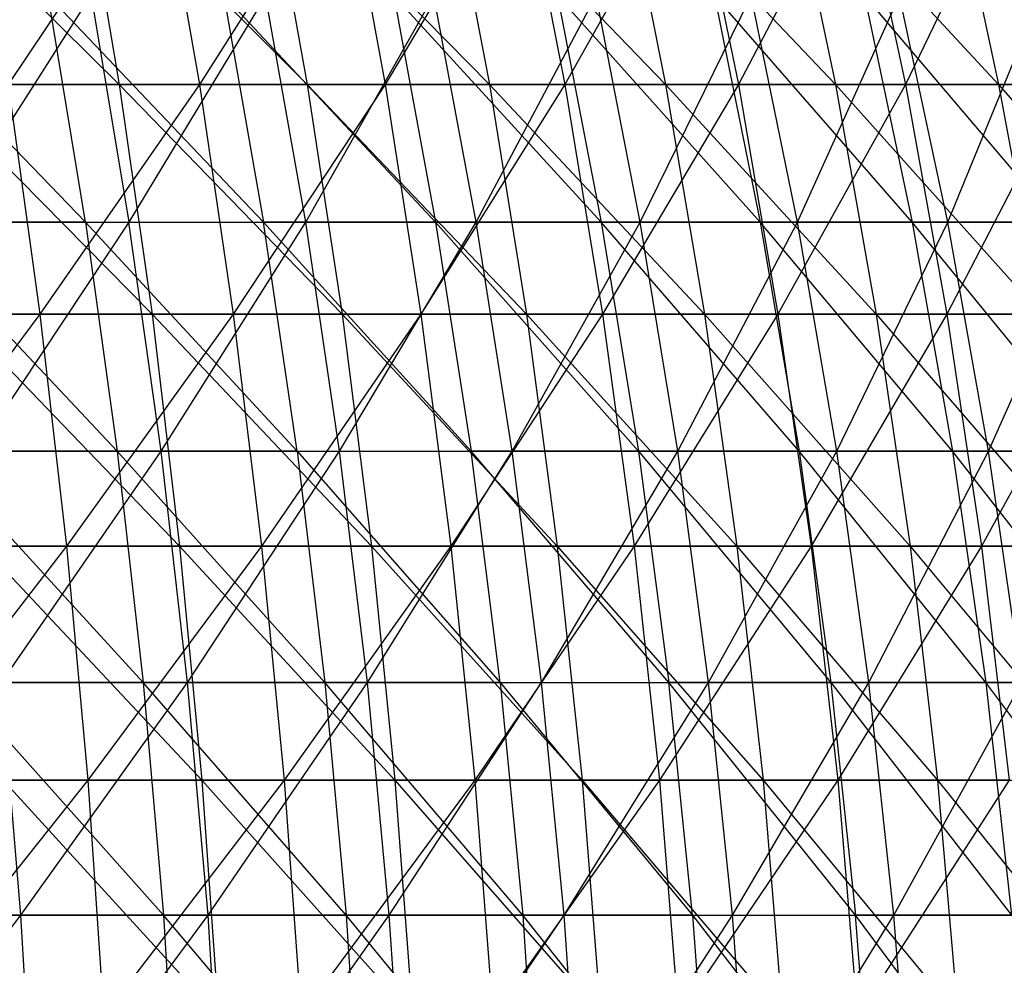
# Model space of a CAD drawing. Extents: x -125 to 125, y -143 to 0.
# Tile 224 of 256: x 31 to 42, y -76 to -66. Entities that reach past the tile are written whole.
import ezdxf

# ---------------------------------------------------------------- set-up
doc = ezdxf.new("R2010")
doc.units = 0
doc.header["$LTSCALE"] = 25.4
doc.layers.get('0').update_dxf_attribs({"linetype": 'CONTINUOUS'})

# ---------------------------------------------------------------- blocks, each defined once
blk = doc.blocks.new('NL2500027000_STL_3')
at = {"color": 0}
for p, q in [((29.816, -64.327, 48.651), (32.246, -66.732, 47.954)), ((29.816, -64.327, 48.651), (32.246, -66.732, 47.954)), ((32.68, -64.327, -46.775), (31.07, -66.732, -48.724)), ((32.68, -64.327, -46.775), (31.07, -66.732, -48.724)), ((31.84, -64.327, 47.351), (34.239, -66.732, 46.552)), ((31.84, -64.327, 47.351), (34.239, -66.732, 46.552)), ((31.84, -64.327, 47.351), (32.246, -66.732, 47.954)), ((31.84, -64.327, 47.351), (32.246, -66.732, 47.954)), ((32.68, -64.327, -46.775), (33.096, -66.732, -47.371)), ((32.68, -64.327, -46.775), (33.096, -66.732, -47.371)), ((34.623, -64.327, -45.356), (33.096, -66.732, -47.371)), ((34.623, -64.327, -45.356), (33.096, -66.732, -47.371)), ((33.808, -64.327, 45.966), (36.171, -66.732, 45.067)), ((33.808, -64.327, 45.966), (36.171, -66.732, 45.067)), ((33.808, -64.327, 45.966), (34.239, -66.732, 46.552)), ((33.808, -64.327, 45.966), (34.239, -66.732, 46.552)), ((34.623, -64.327, -45.356), (35.064, -66.732, -45.933)), ((34.623, -64.327, -45.356), (35.064, -66.732, -45.933)), ((36.504, -64.327, -43.856), (35.064, -66.732, -45.933)), ((36.504, -64.327, -43.856), (35.064, -66.732, -45.933)), ((35.716, -64.327, 44.5), (38.038, -66.732, 43.502)), ((35.716, -64.327, 44.5), (38.038, -66.732, 43.502)), ((35.716, -64.327, 44.5), (36.171, -66.732, 45.067)), ((35.716, -64.327, 44.5), (36.171, -66.732, 45.067)), ((36.504, -64.327, -43.856), (36.969, -66.732, -44.414)), ((36.504, -64.327, -43.856), (36.969, -66.732, -44.414)), ((38.321, -64.327, -42.278), (36.969, -66.732, -44.414)), ((38.321, -64.327, -42.278), (36.969, -66.732, -44.414)), ((37.56, -64.327, 42.955), (39.839, -66.732, 41.86)), ((37.56, -64.327, 42.955), (39.839, -66.732, 41.86)), ((37.56, -64.327, 42.955), (38.038, -66.732, 43.502)), ((37.56, -64.327, 42.955), (38.038, -66.732, 43.502)), ((38.321, -64.327, -42.278), (38.809, -66.732, -42.816)), ((38.321, -64.327, -42.278), (38.809, -66.732, -42.816)), ((40.069, -64.327, -40.625), (38.809, -66.732, -42.816)), ((40.069, -64.327, -40.625), (38.809, -66.732, -42.816)), ((39.337, -64.327, 41.333), (41.568, -66.732, 40.143)), ((39.337, -64.327, 41.333), (41.568, -66.732, 40.143)), ((39.337, -64.327, 41.333), (39.839, -66.732, 41.86)), ((39.337, -64.327, 41.333), (39.839, -66.732, 41.86)), ((40.069, -64.327, -40.625), (40.579, -66.732, -41.142)), ((40.069, -64.327, -40.625), (40.579, -66.732, -41.142)), ((41.746, -64.327, -38.9), (40.579, -66.732, -41.142)), ((41.746, -64.327, -38.9), (40.579, -66.732, -41.142)), ((41.045, -64.327, 39.638), (41.568, -66.732, 40.143)), ((41.045, -64.327, 39.638), (41.568, -66.732, 40.143)), ((29.569, -65.788, 44.761), (31.889, -68.189, 43.975)), ((29.569, -65.788, 44.761), (31.889, -68.189, 43.975)), ((30.416, -68.189, -45.006), (31.948, -65.788, -43.094)), ((30.416, -68.189, -45.006), (31.948, -65.788, -43.094)), ((33.777, -68.189, 42.542), (31.493, -65.788, 43.428)), ((31.889, -68.189, 43.975), (31.493, -65.788, 43.428)), ((33.777, -68.189, 42.542), (31.493, -65.788, 43.428)), ((31.889, -68.189, 43.975), (31.493, -65.788, 43.428)), ((31.948, -65.788, -43.094), (32.35, -68.189, -43.636)), ((31.948, -65.788, -43.094), (32.35, -68.189, -43.636)), ((33.798, -65.788, -41.66), (32.35, -68.189, -43.636)), ((33.798, -65.788, -41.66), (32.35, -68.189, -43.636)), ((33.357, -65.788, 42.013), (33.777, -68.189, 42.542)), ((33.357, -65.788, 42.013), (33.777, -68.189, 42.542)), ((33.357, -65.788, 42.013), (35.6, -68.189, 41.028)), ((33.357, -65.788, 42.013), (35.6, -68.189, 41.028)), ((34.223, -68.189, -42.184), (33.798, -65.788, -41.66)), ((34.223, -68.189, -42.184), (33.798, -65.788, -41.66)), ((34.223, -68.189, -42.184), (35.583, -65.788, -40.146)), ((34.223, -68.189, -42.184), (35.583, -65.788, -40.146)), ((37.356, -68.189, 39.436), (35.158, -65.788, 40.518)), ((35.158, -65.788, 40.518), (35.6, -68.189, 41.028)), ((35.158, -65.788, 40.518), (35.6, -68.189, 41.028)), ((37.356, -68.189, 39.436), (35.158, -65.788, 40.518)), ((36.03, -68.189, -40.651), (35.583, -65.788, -40.146)), ((36.03, -68.189, -40.651), (35.583, -65.788, -40.146)), ((36.03, -68.189, -40.651), (37.3, -65.788, -38.556)), ((36.03, -68.189, -40.651), (37.3, -65.788, -38.556)), ((39.041, -68.189, 37.769), (36.892, -65.788, 38.946)), ((36.892, -65.788, 38.946), (37.356, -68.189, 39.436)), ((36.892, -65.788, 38.946), (37.356, -68.189, 39.436)), ((39.041, -68.189, 37.769), (36.892, -65.788, 38.946)), ((37.769, -68.189, -39.041), (37.3, -65.788, -38.556)), ((37.769, -68.189, -39.041), (37.3, -65.788, -38.556)), ((37.769, -68.189, -39.041), (38.946, -65.788, -36.892)), ((37.769, -68.189, -39.041), (38.946, -65.788, -36.892)), ((40.651, -68.189, 36.03), (38.556, -65.788, 37.3)), ((38.556, -65.788, 37.3), (39.041, -68.189, 37.769)), ((38.556, -65.788, 37.3), (39.041, -68.189, 37.769)), ((40.651, -68.189, 36.03), (38.556, -65.788, 37.3)), ((39.436, -68.189, -37.356), (38.946, -65.788, -36.892)), ((39.436, -68.189, -37.356), (38.946, -65.788, -36.892)), ((39.436, -68.189, -37.356), (40.518, -65.788, -35.158)), ((39.436, -68.189, -37.356), (40.518, -65.788, -35.158)), ((42.184, -68.189, 34.223), (40.146, -65.788, 35.583)), ((40.146, -65.788, 35.583), (40.651, -68.189, 36.03)), ((40.146, -65.788, 35.583), (40.651, -68.189, 36.03)), ((42.184, -68.189, 34.223), (40.146, -65.788, 35.583)), ((41.028, -68.189, -35.6), (40.518, -65.788, -35.158)), ((41.028, -68.189, -35.6), (40.518, -65.788, -35.158)), ((41.028, -68.189, -35.6), (42.013, -65.788, -33.357)), ((41.028, -68.189, -35.6), (42.013, -65.788, -33.357)), ((30.196, -66.732, 49.271), (32.246, -66.732, 47.954)), ((30.196, -66.732, 49.271), (32.246, -66.732, 47.954)), ((30.196, -66.732, 49.271), (32.595, -69.167, 48.473)), ((30.196, -66.732, 49.271), (32.595, -69.167, 48.473)), ((33.096, -66.732, -47.371), (31.07, -66.732, -48.724)), ((31.07, -66.732, -48.724), (31.406, -69.167, -49.251)), ((31.07, -66.732, -48.724), (31.406, -69.167, -49.251)), ((33.096, -66.732, -47.371), (31.07, -66.732, -48.724)), ((33.096, -66.732, -47.371), (31.406, -69.167, -49.251)), ((33.096, -66.732, -47.371), (31.406, -69.167, -49.251)), ((32.246, -66.732, 47.954), (34.239, -66.732, 46.552)), ((32.246, -66.732, 47.954), (34.239, -66.732, 46.552)), ((32.246, -66.732, 47.954), (34.609, -69.167, 47.056)), ((32.246, -66.732, 47.954), (34.609, -69.167, 47.056)), ((32.246, -66.732, 47.954), (32.595, -69.167, 48.473)), ((32.246, -66.732, 47.954), (32.595, -69.167, 48.473)), ((35.064, -66.732, -45.933), (33.096, -66.732, -47.371)), ((33.096, -66.732, -47.371), (33.455, -69.167, -47.883)), ((33.096, -66.732, -47.371), (33.455, -69.167, -47.883)), ((35.064, -66.732, -45.933), (33.096, -66.732, -47.371)), ((35.064, -66.732, -45.933), (33.455, -69.167, -47.883)), ((35.064, -66.732, -45.933), (33.455, -69.167, -47.883)), ((34.239, -66.732, 46.552), (36.171, -66.732, 45.067)), ((34.239, -66.732, 46.552), (36.171, -66.732, 45.067)), ((34.239, -66.732, 46.552), (36.562, -69.167, 45.555)), ((34.239, -66.732, 46.552), (36.562, -69.167, 45.555)), ((34.239, -66.732, 46.552), (34.609, -69.167, 47.056)), ((34.239, -66.732, 46.552), (34.609, -69.167, 47.056)), ((36.969, -66.732, -44.414), (35.064, -66.732, -45.933)), ((35.064, -66.732, -45.933), (35.444, -69.167, -46.431)), ((35.064, -66.732, -45.933), (35.444, -69.167, -46.431)), ((36.969, -66.732, -44.414), (35.064, -66.732, -45.933)), ((36.969, -66.732, -44.414), (35.444, -69.167, -46.431)), ((36.969, -66.732, -44.414), (35.444, -69.167, -46.431)), ((36.171, -66.732, 45.067), (38.038, -66.732, 43.502)), ((36.171, -66.732, 45.067), (38.038, -66.732, 43.502)), ((36.171, -66.732, 45.067), (38.45, -69.167, 43.973)), ((36.171, -66.732, 45.067), (38.45, -69.167, 43.973)), ((36.171, -66.732, 45.067), (36.562, -69.167, 45.555)), ((36.171, -66.732, 45.067), (36.562, -69.167, 45.555)), ((38.809, -66.732, -42.816), (36.969, -66.732, -44.414)), ((36.969, -66.732, -44.414), (37.369, -69.167, -44.895)), ((36.969, -66.732, -44.414), (37.369, -69.167, -44.895)), ((38.809, -66.732, -42.816), (36.969, -66.732, -44.414)), ((38.809, -66.732, -42.816), (37.369, -69.167, -44.895)), ((38.809, -66.732, -42.816), (37.369, -69.167, -44.895)), ((38.038, -66.732, 43.502), (39.839, -66.732, 41.86)), ((38.038, -66.732, 43.502), (39.839, -66.732, 41.86)), ((38.038, -66.732, 43.502), (40.27, -69.167, 42.313)), ((38.038, -66.732, 43.502), (40.27, -69.167, 42.313)), ((38.038, -66.732, 43.502), (38.45, -69.167, 43.973)), ((38.038, -66.732, 43.502), (38.45, -69.167, 43.973)), ((40.579, -66.732, -41.142), (38.809, -66.732, -42.816)), ((38.809, -66.732, -42.816), (39.229, -69.167, -43.28)), ((38.809, -66.732, -42.816), (39.229, -69.167, -43.28)), ((40.579, -66.732, -41.142), (38.809, -66.732, -42.816)), ((40.579, -66.732, -41.142), (39.229, -69.167, -43.28)), ((40.579, -66.732, -41.142), (39.229, -69.167, -43.28)), ((39.839, -66.732, 41.86), (41.568, -66.732, 40.143)), ((39.839, -66.732, 41.86), (41.568, -66.732, 40.143)), ((39.839, -66.732, 41.86), (42.018, -69.167, 40.578)), ((39.839, -66.732, 41.86), (42.018, -69.167, 40.578)), ((39.839, -66.732, 41.86), (40.27, -69.167, 42.313)), ((39.839, -66.732, 41.86), (40.27, -69.167, 42.313)), ((42.278, -66.732, -39.395), (40.579, -66.732, -41.142)), ((40.579, -66.732, -41.142), (41.018, -69.167, -41.588)), ((40.579, -66.732, -41.142), (41.018, -69.167, -41.588)), ((42.278, -66.732, -39.395), (40.579, -66.732, -41.142)), ((42.278, -66.732, -39.395), (41.018, -69.167, -41.588)), ((42.278, -66.732, -39.395), (41.018, -69.167, -41.588)), ((41.568, -66.732, 40.143), (43.223, -66.732, 38.355)), ((41.568, -66.732, 40.143), (43.223, -66.732, 38.355)), ((41.568, -66.732, 40.143), (43.691, -69.167, 38.77)), ((41.568, -66.732, 40.143), (43.691, -69.167, 38.77)), ((41.568, -66.732, 40.143), (42.018, -69.167, 40.578)), ((41.568, -66.732, 40.143), (42.018, -69.167, 40.578)), ((31.889, -68.189, 43.975), (29.94, -68.189, 45.324)), ((31.889, -68.189, 43.975), (29.94, -68.189, 45.324)), ((32.225, -70.617, 44.438), (29.94, -68.189, 45.324)), ((32.225, -70.617, 44.438), (29.94, -68.189, 45.324)), ((30.416, -68.189, -45.006), (32.35, -68.189, -43.636)), ((30.416, -68.189, -45.006), (32.35, -68.189, -43.636)), ((32.35, -68.189, -43.636), (30.737, -70.617, -45.48)), ((32.35, -68.189, -43.636), (30.737, -70.617, -45.48)), ((31.889, -68.189, 43.975), (32.225, -70.617, 44.438)), ((31.889, -68.189, 43.975), (32.225, -70.617, 44.438)), ((31.889, -68.189, 43.975), (34.133, -70.617, 42.99)), ((31.889, -68.189, 43.975), (34.133, -70.617, 42.99)), ((31.889, -68.189, 43.975), (33.777, -68.189, 42.542)), ((31.889, -68.189, 43.975), (33.777, -68.189, 42.542)), ((32.691, -70.617, -44.096), (32.35, -68.189, -43.636)), ((32.35, -68.189, -43.636), (34.223, -68.189, -42.184)), ((32.35, -68.189, -43.636), (34.223, -68.189, -42.184)), ((32.691, -70.617, -44.096), (32.35, -68.189, -43.636)), ((32.691, -70.617, -44.096), (34.223, -68.189, -42.184)), ((32.691, -70.617, -44.096), (34.223, -68.189, -42.184)), ((35.6, -68.189, 41.028), (33.777, -68.189, 42.542)), ((35.6, -68.189, 41.028), (33.777, -68.189, 42.542)), ((35.976, -70.617, 41.46), (33.777, -68.189, 42.542)), ((34.133, -70.617, 42.99), (33.777, -68.189, 42.542)), ((35.976, -70.617, 41.46), (33.777, -68.189, 42.542)), ((34.133, -70.617, 42.99), (33.777, -68.189, 42.542)), ((34.583, -70.617, -42.629), (34.223, -68.189, -42.184)), ((34.223, -68.189, -42.184), (36.03, -68.189, -40.651)), ((34.223, -68.189, -42.184), (36.03, -68.189, -40.651)), ((34.583, -70.617, -42.629), (34.223, -68.189, -42.184)), ((34.583, -70.617, -42.629), (36.03, -68.189, -40.651)), ((34.583, -70.617, -42.629), (36.03, -68.189, -40.651)), ((35.6, -68.189, 41.028), (35.976, -70.617, 41.46)), ((35.6, -68.189, 41.028), (35.976, -70.617, 41.46)), ((35.6, -68.189, 41.028), (37.75, -70.617, 39.852)), ((37.356, -68.189, 39.436), (35.6, -68.189, 41.028)), ((37.356, -68.189, 39.436), (35.6, -68.189, 41.028)), ((35.6, -68.189, 41.028), (37.75, -70.617, 39.852)), ((36.41, -70.617, -41.079), (36.03, -68.189, -40.651)), ((36.03, -68.189, -40.651), (37.769, -68.189, -39.041)), ((36.03, -68.189, -40.651), (37.769, -68.189, -39.041)), ((36.41, -70.617, -41.079), (36.03, -68.189, -40.651)), ((36.41, -70.617, -41.079), (37.769, -68.189, -39.041)), ((36.41, -70.617, -41.079), (37.769, -68.189, -39.041)), ((39.041, -68.189, 37.769), (37.356, -68.189, 39.436)), ((39.041, -68.189, 37.769), (37.356, -68.189, 39.436)), ((39.452, -70.617, 38.167), (37.356, -68.189, 39.436)), ((37.356, -68.189, 39.436), (37.75, -70.617, 39.852)), ((37.356, -68.189, 39.436), (37.75, -70.617, 39.852)), ((39.452, -70.617, 38.167), (37.356, -68.189, 39.436)), ((38.167, -70.617, -39.452), (37.769, -68.189, -39.041)), ((37.769, -68.189, -39.041), (39.436, -68.189, -37.356)), ((37.769, -68.189, -39.041), (39.436, -68.189, -37.356)), ((38.167, -70.617, -39.452), (37.769, -68.189, -39.041)), ((38.167, -70.617, -39.452), (39.436, -68.189, -37.356)), ((38.167, -70.617, -39.452), (39.436, -68.189, -37.356)), ((40.651, -68.189, 36.03), (39.041, -68.189, 37.769)), ((40.651, -68.189, 36.03), (39.041, -68.189, 37.769)), ((41.079, -70.617, 36.41), (39.041, -68.189, 37.769)), ((39.041, -68.189, 37.769), (39.452, -70.617, 38.167)), ((39.041, -68.189, 37.769), (39.452, -70.617, 38.167)), ((41.079, -70.617, 36.41), (39.041, -68.189, 37.769)), ((39.852, -70.617, -37.75), (39.436, -68.189, -37.356)), ((39.436, -68.189, -37.356), (41.028, -68.189, -35.6)), ((39.436, -68.189, -37.356), (41.028, -68.189, -35.6)), ((39.852, -70.617, -37.75), (39.436, -68.189, -37.356)), ((39.852, -70.617, -37.75), (41.028, -68.189, -35.6)), ((39.852, -70.617, -37.75), (41.028, -68.189, -35.6)), ((42.184, -68.189, 34.223), (40.651, -68.189, 36.03)), ((42.184, -68.189, 34.223), (40.651, -68.189, 36.03)), ((42.629, -70.617, 34.583), (40.651, -68.189, 36.03)), ((40.651, -68.189, 36.03), (41.079, -70.617, 36.41)), ((40.651, -68.189, 36.03), (41.079, -70.617, 36.41)), ((42.629, -70.617, 34.583), (40.651, -68.189, 36.03)), ((41.46, -70.617, -35.976), (41.028, -68.189, -35.6)), ((41.028, -68.189, -35.6), (42.542, -68.189, -33.777)), ((41.028, -68.189, -35.6), (42.542, -68.189, -33.777)), ((41.46, -70.617, -35.976), (41.028, -68.189, -35.6)), ((41.46, -70.617, -35.976), (42.542, -68.189, -33.777)), ((41.46, -70.617, -35.976), (42.542, -68.189, -33.777)), ((31.406, -69.167, -49.251), (29.302, -69.167, -50.531)), ((31.406, -69.167, -49.251), (29.302, -69.167, -50.531)), ((31.406, -69.167, -49.251), (29.564, -71.625, -50.984)), ((31.406, -69.167, -49.251), (29.564, -71.625, -50.984)), ((30.522, -69.167, 49.804), (32.595, -69.167, 48.473)), ((30.522, -69.167, 49.804), (32.595, -69.167, 48.473)), ((30.522, -69.167, 49.804), (32.887, -71.625, 48.907)), ((30.522, -69.167, 49.804), (32.887, -71.625, 48.907)), ((33.455, -69.167, -47.883), (31.406, -69.167, -49.251)), ((31.406, -69.167, -49.251), (31.687, -71.625, -49.692)), ((31.406, -69.167, -49.251), (31.687, -71.625, -49.692)), ((33.455, -69.167, -47.883), (31.406, -69.167, -49.251)), ((33.455, -69.167, -47.883), (31.687, -71.625, -49.692)), ((33.455, -69.167, -47.883), (31.687, -71.625, -49.692)), ((32.595, -69.167, 48.473), (34.609, -69.167, 47.056)), ((32.595, -69.167, 48.473), (34.609, -69.167, 47.056)), ((32.595, -69.167, 48.473), (34.919, -71.625, 47.477)), ((32.595, -69.167, 48.473), (34.919, -71.625, 47.477)), ((32.595, -69.167, 48.473), (32.887, -71.625, 48.907)), ((32.595, -69.167, 48.473), (32.887, -71.625, 48.907)), ((35.444, -69.167, -46.431), (33.455, -69.167, -47.883)), ((33.455, -69.167, -47.883), (33.754, -71.625, -48.312)), ((33.455, -69.167, -47.883), (33.754, -71.625, -48.312)), ((35.444, -69.167, -46.431), (33.455, -69.167, -47.883)), ((35.444, -69.167, -46.431), (33.754, -71.625, -48.312)), ((35.444, -69.167, -46.431), (33.754, -71.625, -48.312)), ((34.609, -69.167, 47.056), (36.562, -69.167, 45.555)), ((34.609, -69.167, 47.056), (36.562, -69.167, 45.555)), ((34.609, -69.167, 47.056), (36.89, -71.625, 45.963)), ((34.609, -69.167, 47.056), (36.89, -71.625, 45.963)), ((34.609, -69.167, 47.056), (34.919, -71.625, 47.477)), ((34.609, -69.167, 47.056), (34.919, -71.625, 47.477)), ((37.369, -69.167, -44.895), (35.444, -69.167, -46.431)), ((35.444, -69.167, -46.431), (35.761, -71.625, -46.846)), ((35.444, -69.167, -46.431), (35.761, -71.625, -46.846)), ((37.369, -69.167, -44.895), (35.444, -69.167, -46.431)), ((37.369, -69.167, -44.895), (35.761, -71.625, -46.846)), ((37.369, -69.167, -44.895), (35.761, -71.625, -46.846)), ((36.562, -69.167, 45.555), (38.45, -69.167, 43.973)), ((36.562, -69.167, 45.555), (38.45, -69.167, 43.973)), ((36.562, -69.167, 45.555), (38.794, -71.625, 44.367)), ((36.562, -69.167, 45.555), (38.794, -71.625, 44.367)), ((36.562, -69.167, 45.555), (36.89, -71.625, 45.963)), ((36.562, -69.167, 45.555), (36.89, -71.625, 45.963)), ((39.229, -69.167, -43.28), (37.369, -69.167, -44.895)), ((37.369, -69.167, -44.895), (37.704, -71.625, -45.297)), ((37.369, -69.167, -44.895), (37.704, -71.625, -45.297)), ((39.229, -69.167, -43.28), (37.369, -69.167, -44.895)), ((39.229, -69.167, -43.28), (37.704, -71.625, -45.297)), ((39.229, -69.167, -43.28), (37.704, -71.625, -45.297)), ((38.45, -69.167, 43.973), (40.27, -69.167, 42.313)), ((38.45, -69.167, 43.973), (40.27, -69.167, 42.313)), ((38.45, -69.167, 43.973), (40.63, -71.625, 42.692)), ((38.45, -69.167, 43.973), (40.63, -71.625, 42.692)), ((38.45, -69.167, 43.973), (38.794, -71.625, 44.367)), ((38.45, -69.167, 43.973), (38.794, -71.625, 44.367)), ((41.018, -69.167, -41.588), (39.229, -69.167, -43.28)), ((39.229, -69.167, -43.28), (39.58, -71.625, -43.667)), ((39.229, -69.167, -43.28), (39.58, -71.625, -43.667)), ((41.018, -69.167, -41.588), (39.229, -69.167, -43.28)), ((41.018, -69.167, -41.588), (39.58, -71.625, -43.667)), ((41.018, -69.167, -41.588), (39.58, -71.625, -43.667)), ((40.27, -69.167, 42.313), (42.018, -69.167, 40.578)), ((40.27, -69.167, 42.313), (42.018, -69.167, 40.578)), ((40.27, -69.167, 42.313), (42.394, -71.625, 40.941)), ((40.27, -69.167, 42.313), (42.394, -71.625, 40.941)), ((40.27, -69.167, 42.313), (40.63, -71.625, 42.692)), ((40.27, -69.167, 42.313), (40.63, -71.625, 42.692)), ((42.735, -69.167, -39.821), (41.018, -69.167, -41.588)), ((41.018, -69.167, -41.588), (41.386, -71.625, -41.96)), ((41.018, -69.167, -41.588), (41.386, -71.625, -41.96)), ((42.735, -69.167, -39.821), (41.018, -69.167, -41.588)), ((42.735, -69.167, -39.821), (41.386, -71.625, -41.96)), ((42.735, -69.167, -39.821), (41.386, -71.625, -41.96)), ((32.225, -70.617, 44.438), (30.256, -70.617, 45.801)), ((32.225, -70.617, 44.438), (30.256, -70.617, 45.801)), ((32.501, -73.067, 44.818), (30.256, -70.617, 45.801)), ((32.501, -73.067, 44.818), (30.256, -70.617, 45.801)), ((30.737, -70.617, -45.48), (32.691, -70.617, -44.096)), ((30.737, -70.617, -45.48), (32.691, -70.617, -44.096)), ((30.999, -73.067, -45.869), (32.691, -70.617, -44.096)), ((30.999, -73.067, -45.869), (32.691, -70.617, -44.096)), ((34.133, -70.617, 42.99), (32.225, -70.617, 44.438)), ((34.133, -70.617, 42.99), (32.225, -70.617, 44.438)), ((34.425, -73.067, 43.358), (32.225, -70.617, 44.438)), ((32.225, -70.617, 44.438), (32.501, -73.067, 44.818)), ((32.225, -70.617, 44.438), (32.501, -73.067, 44.818)), ((34.425, -73.067, 43.358), (32.225, -70.617, 44.438)), ((32.971, -73.067, -44.474), (32.691, -70.617, -44.096)), ((32.691, -70.617, -44.096), (34.583, -70.617, -42.629)), ((32.691, -70.617, -44.096), (34.583, -70.617, -42.629)), ((32.971, -73.067, -44.474), (32.691, -70.617, -44.096)), ((32.971, -73.067, -44.474), (34.583, -70.617, -42.629)), ((32.971, -73.067, -44.474), (34.583, -70.617, -42.629)), ((34.133, -70.617, 42.99), (34.425, -73.067, 43.358)), ((34.133, -70.617, 42.99), (34.425, -73.067, 43.358)), ((34.133, -70.617, 42.99), (36.283, -73.067, 41.815)), ((34.133, -70.617, 42.99), (36.283, -73.067, 41.815)), ((34.133, -70.617, 42.99), (35.976, -70.617, 41.46)), ((34.133, -70.617, 42.99), (35.976, -70.617, 41.46)), ((34.879, -73.067, -42.993), (34.583, -70.617, -42.629)), ((34.583, -70.617, -42.629), (36.41, -70.617, -41.079)), ((34.583, -70.617, -42.629), (36.41, -70.617, -41.079)), ((34.879, -73.067, -42.993), (34.583, -70.617, -42.629)), ((34.879, -73.067, -42.993), (36.41, -70.617, -41.079)), ((34.879, -73.067, -42.993), (36.41, -70.617, -41.079)), ((37.75, -70.617, 39.852), (35.976, -70.617, 41.46)), ((37.75, -70.617, 39.852), (35.976, -70.617, 41.46)), ((38.073, -73.067, 40.193), (35.976, -70.617, 41.46)), ((36.283, -73.067, 41.815), (35.976, -70.617, 41.46)), ((38.073, -73.067, 40.193), (35.976, -70.617, 41.46)), ((36.283, -73.067, 41.815), (35.976, -70.617, 41.46)), ((36.721, -73.067, -41.431), (36.41, -70.617, -41.079)), ((36.41, -70.617, -41.079), (38.167, -70.617, -39.452)), ((36.41, -70.617, -41.079), (38.167, -70.617, -39.452)), ((36.721, -73.067, -41.431), (36.41, -70.617, -41.079)), ((36.721, -73.067, -41.431), (38.167, -70.617, -39.452)), ((36.721, -73.067, -41.431), (38.167, -70.617, -39.452)), ((37.75, -70.617, 39.852), (38.073, -73.067, 40.193)), ((37.75, -70.617, 39.852), (38.073, -73.067, 40.193)), ((37.75, -70.617, 39.852), (39.79, -73.067, 38.494)), ((39.452, -70.617, 38.167), (37.75, -70.617, 39.852)), ((39.452, -70.617, 38.167), (37.75, -70.617, 39.852)), ((37.75, -70.617, 39.852), (39.79, -73.067, 38.494)), ((38.494, -73.067, -39.79), (38.167, -70.617, -39.452)), ((38.167, -70.617, -39.452), (39.852, -70.617, -37.75)), ((38.167, -70.617, -39.452), (39.852, -70.617, -37.75)), ((38.494, -73.067, -39.79), (38.167, -70.617, -39.452)), ((38.494, -73.067, -39.79), (39.852, -70.617, -37.75)), ((38.494, -73.067, -39.79), (39.852, -70.617, -37.75)), ((41.079, -70.617, 36.41), (39.452, -70.617, 38.167)), ((41.079, -70.617, 36.41), (39.452, -70.617, 38.167)), ((41.431, -73.067, 36.721), (39.452, -70.617, 38.167)), ((39.452, -70.617, 38.167), (39.79, -73.067, 38.494)), ((39.452, -70.617, 38.167), (39.79, -73.067, 38.494)), ((41.431, -73.067, 36.721), (39.452, -70.617, 38.167)), ((40.193, -73.067, -38.073), (39.852, -70.617, -37.75)), ((39.852, -70.617, -37.75), (41.46, -70.617, -35.976)), ((39.852, -70.617, -37.75), (41.46, -70.617, -35.976)), ((40.193, -73.067, -38.073), (39.852, -70.617, -37.75)), ((40.193, -73.067, -38.073), (41.46, -70.617, -35.976)), ((40.193, -73.067, -38.073), (41.46, -70.617, -35.976)), ((42.629, -70.617, 34.583), (41.079, -70.617, 36.41)), ((42.629, -70.617, 34.583), (41.079, -70.617, 36.41)), ((42.993, -73.067, 34.879), (41.079, -70.617, 36.41)), ((41.079, -70.617, 36.41), (41.431, -73.067, 36.721)), ((41.079, -70.617, 36.41), (41.431, -73.067, 36.721)), ((42.993, -73.067, 34.879), (41.079, -70.617, 36.41)), ((41.815, -73.067, -36.283), (41.46, -70.617, -35.976)), ((41.46, -70.617, -35.976), (42.99, -70.617, -34.133)), ((41.46, -70.617, -35.976), (42.99, -70.617, -34.133)), ((41.815, -73.067, -36.283), (41.46, -70.617, -35.976)), ((31.687, -71.625, -49.692), (29.564, -71.625, -50.984)), ((31.687, -71.625, -49.692), (29.564, -71.625, -50.984)), ((31.687, -71.625, -49.692), (29.775, -74.103, -51.347)), ((31.687, -71.625, -49.692), (29.775, -74.103, -51.347)), ((30.796, -71.625, 50.25), (32.887, -71.625, 48.907)), ((30.796, -71.625, 50.25), (32.887, -71.625, 48.907)), ((30.796, -71.625, 50.25), (33.121, -74.103, 49.255)), ((30.796, -71.625, 50.25), (33.121, -74.103, 49.255)), ((33.754, -71.625, -48.312), (31.687, -71.625, -49.692)), ((31.687, -71.625, -49.692), (31.913, -74.103, -50.046)), ((31.687, -71.625, -49.692), (31.913, -74.103, -50.046)), ((33.754, -71.625, -48.312), (31.687, -71.625, -49.692)), ((33.754, -71.625, -48.312), (31.913, -74.103, -50.046)), ((33.754, -71.625, -48.312), (31.913, -74.103, -50.046)), ((32.887, -71.625, 48.907), (34.919, -71.625, 47.477)), ((32.887, -71.625, 48.907), (34.919, -71.625, 47.477)), ((32.887, -71.625, 48.907), (35.168, -74.103, 47.815)), ((32.887, -71.625, 48.907), (35.168, -74.103, 47.815)), ((32.887, -71.625, 48.907), (33.121, -74.103, 49.255)), ((32.887, -71.625, 48.907), (33.121, -74.103, 49.255)), ((35.761, -71.625, -46.846), (33.754, -71.625, -48.312)), ((33.754, -71.625, -48.312), (33.994, -74.103, -48.656)), ((33.754, -71.625, -48.312), (33.994, -74.103, -48.656)), ((35.761, -71.625, -46.846), (33.754, -71.625, -48.312)), ((35.761, -71.625, -46.846), (33.994, -74.103, -48.656)), ((35.761, -71.625, -46.846), (33.994, -74.103, -48.656)), ((34.919, -71.625, 47.477), (36.89, -71.625, 45.963)), ((34.919, -71.625, 47.477), (36.89, -71.625, 45.963)), ((34.919, -71.625, 47.477), (37.152, -74.103, 46.29)), ((34.919, -71.625, 47.477), (37.152, -74.103, 46.29)), ((34.919, -71.625, 47.477), (35.168, -74.103, 47.815)), ((34.919, -71.625, 47.477), (35.168, -74.103, 47.815)), ((37.704, -71.625, -45.297), (35.761, -71.625, -46.846)), ((35.761, -71.625, -46.846), (36.015, -74.103, -47.18)), ((35.761, -71.625, -46.846), (36.015, -74.103, -47.18)), ((37.704, -71.625, -45.297), (35.761, -71.625, -46.846)), ((37.704, -71.625, -45.297), (36.015, -74.103, -47.18)), ((37.704, -71.625, -45.297), (36.015, -74.103, -47.18)), ((36.89, -71.625, 45.963), (38.794, -71.625, 44.367)), ((36.89, -71.625, 45.963), (38.794, -71.625, 44.367)), ((36.89, -71.625, 45.963), (39.071, -74.103, 44.682)), ((36.89, -71.625, 45.963), (39.071, -74.103, 44.682)), ((36.89, -71.625, 45.963), (37.152, -74.103, 46.29)), ((36.89, -71.625, 45.963), (37.152, -74.103, 46.29)), ((39.58, -71.625, -43.667), (37.704, -71.625, -45.297)), ((37.704, -71.625, -45.297), (37.972, -74.103, -45.619)), ((37.704, -71.625, -45.297), (37.972, -74.103, -45.619)), ((39.58, -71.625, -43.667), (37.704, -71.625, -45.297)), ((39.58, -71.625, -43.667), (37.972, -74.103, -45.619)), ((39.58, -71.625, -43.667), (37.972, -74.103, -45.619)), ((38.794, -71.625, 44.367), (40.63, -71.625, 42.692)), ((38.794, -71.625, 44.367), (40.63, -71.625, 42.692)), ((38.794, -71.625, 44.367), (40.919, -74.103, 42.996)), ((38.794, -71.625, 44.367), (40.919, -74.103, 42.996)), ((38.794, -71.625, 44.367), (39.071, -74.103, 44.682)), ((38.794, -71.625, 44.367), (39.071, -74.103, 44.682)), ((41.386, -71.625, -41.96), (39.58, -71.625, -43.667)), ((39.58, -71.625, -43.667), (39.862, -74.103, -43.978)), ((39.58, -71.625, -43.667), (39.862, -74.103, -43.978)), ((41.386, -71.625, -41.96), (39.58, -71.625, -43.667)), ((41.386, -71.625, -41.96), (39.862, -74.103, -43.978)), ((41.386, -71.625, -41.96), (39.862, -74.103, -43.978)), ((40.63, -71.625, 42.692), (42.394, -71.625, 40.941)), ((40.63, -71.625, 42.692), (42.394, -71.625, 40.941)), ((40.63, -71.625, 42.692), (42.696, -74.103, 41.232)), ((40.63, -71.625, 42.692), (42.696, -74.103, 41.232)), ((40.63, -71.625, 42.692), (40.919, -74.103, 42.996)), ((40.63, -71.625, 42.692), (40.919, -74.103, 42.996)), ((43.118, -71.625, -40.178), (41.386, -71.625, -41.96)), ((41.386, -71.625, -41.96), (41.68, -74.103, -42.259)), ((41.386, -71.625, -41.96), (41.68, -74.103, -42.259)), ((43.118, -71.625, -40.178), (41.386, -71.625, -41.96)), ((32.501, -73.067, 44.818), (30.515, -73.067, 46.193)), ((32.501, -73.067, 44.818), (30.515, -73.067, 46.193)), ((32.715, -75.535, 45.114), (30.515, -73.067, 46.193)), ((32.715, -75.535, 45.114), (30.515, -73.067, 46.193)), ((31.204, -75.535, -46.172), (30.999, -73.067, -45.869)), ((30.999, -73.067, -45.869), (32.971, -73.067, -44.474)), ((30.999, -73.067, -45.869), (32.971, -73.067, -44.474)), ((31.204, -75.535, -46.172), (30.999, -73.067, -45.869)), ((31.204, -75.535, -46.172), (32.971, -73.067, -44.474)), ((31.204, -75.535, -46.172), (32.971, -73.067, -44.474)), ((34.425, -73.067, 43.358), (32.501, -73.067, 44.818)), ((34.425, -73.067, 43.358), (32.501, -73.067, 44.818)), ((34.652, -75.535, 43.644), (32.501, -73.067, 44.818)), ((32.501, -73.067, 44.818), (32.715, -75.535, 45.114)), ((32.501, -73.067, 44.818), (32.715, -75.535, 45.114)), ((34.652, -75.535, 43.644), (32.501, -73.067, 44.818)), ((33.188, -75.535, -44.767), (32.971, -73.067, -44.474)), ((32.971, -73.067, -44.474), (34.879, -73.067, -42.993)), ((32.971, -73.067, -44.474), (34.879, -73.067, -42.993)), ((33.188, -75.535, -44.767), (32.971, -73.067, -44.474)), ((33.188, -75.535, -44.767), (34.879, -73.067, -42.993)), ((33.188, -75.535, -44.767), (34.879, -73.067, -42.993)), ((36.283, -73.067, 41.815), (34.425, -73.067, 43.358)), ((36.283, -73.067, 41.815), (34.425, -73.067, 43.358)), ((36.523, -75.535, 42.091), (34.425, -73.067, 43.358)), ((34.425, -73.067, 43.358), (34.652, -75.535, 43.644)), ((34.425, -73.067, 43.358), (34.652, -75.535, 43.644)), ((36.523, -75.535, 42.091), (34.425, -73.067, 43.358)), ((35.109, -75.535, -43.277), (34.879, -73.067, -42.993)), ((34.879, -73.067, -42.993), (36.721, -73.067, -41.431)), ((34.879, -73.067, -42.993), (36.721, -73.067, -41.431)), ((35.109, -75.535, -43.277), (34.879, -73.067, -42.993)), ((35.109, -75.535, -43.277), (36.721, -73.067, -41.431)), ((35.109, -75.535, -43.277), (36.721, -73.067, -41.431)), ((36.283, -73.067, 41.815), (36.523, -75.535, 42.091)), ((36.283, -73.067, 41.815), (36.523, -75.535, 42.091)), ((36.283, -73.067, 41.815), (38.324, -75.535, 40.458)), ((36.283, -73.067, 41.815), (38.324, -75.535, 40.458)), ((36.283, -73.067, 41.815), (38.073, -73.067, 40.193)), ((36.283, -73.067, 41.815), (38.073, -73.067, 40.193)), ((36.964, -75.535, -41.704), (36.721, -73.067, -41.431)), ((36.721, -73.067, -41.431), (38.494, -73.067, -39.79)), ((36.721, -73.067, -41.431), (38.494, -73.067, -39.79)), ((36.964, -75.535, -41.704), (36.721, -73.067, -41.431)), ((36.964, -75.535, -41.704), (38.494, -73.067, -39.79)), ((36.964, -75.535, -41.704), (38.494, -73.067, -39.79)), ((39.79, -73.067, 38.494), (38.073, -73.067, 40.193)), ((39.79, -73.067, 38.494), (38.073, -73.067, 40.193)), ((40.052, -75.535, 38.748), (38.073, -73.067, 40.193)), ((38.324, -75.535, 40.458), (38.073, -73.067, 40.193)), ((40.052, -75.535, 38.748), (38.073, -73.067, 40.193)), ((38.324, -75.535, 40.458), (38.073, -73.067, 40.193)), ((38.748, -75.535, -40.052), (38.494, -73.067, -39.79)), ((38.494, -73.067, -39.79), (40.193, -73.067, -38.073)), ((38.494, -73.067, -39.79), (40.193, -73.067, -38.073)), ((38.748, -75.535, -40.052), (38.494, -73.067, -39.79)), ((38.748, -75.535, -40.052), (40.193, -73.067, -38.073)), ((38.748, -75.535, -40.052), (40.193, -73.067, -38.073)), ((39.79, -73.067, 38.494), (40.052, -75.535, 38.748)), ((39.79, -73.067, 38.494), (40.052, -75.535, 38.748)), ((39.79, -73.067, 38.494), (41.704, -75.535, 36.964)), ((41.431, -73.067, 36.721), (39.79, -73.067, 38.494)), ((41.431, -73.067, 36.721), (39.79, -73.067, 38.494)), ((39.79, -73.067, 38.494), (41.704, -75.535, 36.964)), ((40.458, -75.535, -38.324), (40.193, -73.067, -38.073)), ((40.193, -73.067, -38.073), (41.815, -73.067, -36.283)), ((40.193, -73.067, -38.073), (41.815, -73.067, -36.283)), ((40.458, -75.535, -38.324), (40.193, -73.067, -38.073)), ((40.458, -75.535, -38.324), (41.815, -73.067, -36.283)), ((40.458, -75.535, -38.324), (41.815, -73.067, -36.283)), ((42.993, -73.067, 34.879), (41.431, -73.067, 36.721)), ((42.993, -73.067, 34.879), (41.431, -73.067, 36.721)), ((43.277, -75.535, 35.109), (41.431, -73.067, 36.721)), ((41.431, -73.067, 36.721), (41.704, -75.535, 36.964)), ((41.431, -73.067, 36.721), (41.704, -75.535, 36.964)), ((43.277, -75.535, 35.109), (41.431, -73.067, 36.721)), ((31.913, -74.103, -50.046), (29.775, -74.103, -51.347)), ((31.913, -74.103, -50.046), (29.775, -74.103, -51.347)), ((31.913, -74.103, -50.046), (29.933, -76.597, -51.619)), ((31.913, -74.103, -50.046), (29.933, -76.597, -51.619)), ((31.015, -74.103, 50.607), (33.121, -74.103, 49.255)), ((31.015, -74.103, 50.607), (33.121, -74.103, 49.255)), ((31.015, -74.103, 50.607), (33.297, -76.597, 49.517)), ((31.015, -74.103, 50.607), (33.297, -76.597, 49.517)), ((33.994, -74.103, -48.656), (31.913, -74.103, -50.046)), ((31.913, -74.103, -50.046), (32.083, -76.597, -50.312)), ((31.913, -74.103, -50.046), (32.083, -76.597, -50.312)), ((33.994, -74.103, -48.656), (31.913, -74.103, -50.046)), ((33.994, -74.103, -48.656), (32.083, -76.597, -50.312)), ((33.994, -74.103, -48.656), (32.083, -76.597, -50.312)), ((33.121, -74.103, 49.255), (35.168, -74.103, 47.815)), ((33.121, -74.103, 49.255), (35.168, -74.103, 47.815)), ((33.121, -74.103, 49.255), (35.355, -76.597, 48.069)), ((33.121, -74.103, 49.255), (35.355, -76.597, 48.069)), ((33.121, -74.103, 49.255), (33.297, -76.597, 49.517)), ((33.121, -74.103, 49.255), (33.297, -76.597, 49.517)), ((36.015, -74.103, -47.18), (33.994, -74.103, -48.656)), ((33.994, -74.103, -48.656), (34.175, -76.597, -48.914)), ((33.994, -74.103, -48.656), (34.175, -76.597, -48.914)), ((36.015, -74.103, -47.18), (33.994, -74.103, -48.656)), ((36.015, -74.103, -47.18), (34.175, -76.597, -48.914)), ((36.015, -74.103, -47.18), (34.175, -76.597, -48.914)), ((35.168, -74.103, 47.815), (37.152, -74.103, 46.29)), ((35.168, -74.103, 47.815), (37.152, -74.103, 46.29)), ((35.168, -74.103, 47.815), (37.35, -76.597, 46.536)), ((35.168, -74.103, 47.815), (37.35, -76.597, 46.536)), ((35.168, -74.103, 47.815), (35.355, -76.597, 48.069)), ((35.168, -74.103, 47.815), (35.355, -76.597, 48.069)), ((37.972, -74.103, -45.619), (36.015, -74.103, -47.18)), ((36.015, -74.103, -47.18), (36.207, -76.597, -47.43)), ((36.015, -74.103, -47.18), (36.207, -76.597, -47.43)), ((37.972, -74.103, -45.619), (36.015, -74.103, -47.18)), ((37.972, -74.103, -45.619), (36.207, -76.597, -47.43)), ((37.972, -74.103, -45.619), (36.207, -76.597, -47.43)), ((37.152, -74.103, 46.29), (39.071, -74.103, 44.682)), ((37.152, -74.103, 46.29), (39.071, -74.103, 44.682)), ((37.152, -74.103, 46.29), (39.278, -76.597, 44.92)), ((37.152, -74.103, 46.29), (39.278, -76.597, 44.92)), ((37.152, -74.103, 46.29), (37.35, -76.597, 46.536)), ((37.152, -74.103, 46.29), (37.35, -76.597, 46.536)), ((39.862, -74.103, -43.978), (37.972, -74.103, -45.619)), ((37.972, -74.103, -45.619), (38.174, -76.597, -45.862)), ((37.972, -74.103, -45.619), (38.174, -76.597, -45.862)), ((39.862, -74.103, -43.978), (37.972, -74.103, -45.619)), ((39.862, -74.103, -43.978), (38.174, -76.597, -45.862)), ((39.862, -74.103, -43.978), (38.174, -76.597, -45.862)), ((39.071, -74.103, 44.682), (40.919, -74.103, 42.996)), ((39.071, -74.103, 44.682), (40.919, -74.103, 42.996)), ((39.071, -74.103, 44.682), (41.137, -76.597, 43.224)), ((39.071, -74.103, 44.682), (41.137, -76.597, 43.224)), ((39.071, -74.103, 44.682), (39.278, -76.597, 44.92)), ((39.071, -74.103, 44.682), (39.278, -76.597, 44.92)), ((41.68, -74.103, -42.259), (39.862, -74.103, -43.978)), ((39.862, -74.103, -43.978), (40.073, -76.597, -44.212)), ((39.862, -74.103, -43.978), (40.073, -76.597, -44.212)), ((41.68, -74.103, -42.259), (39.862, -74.103, -43.978)), ((41.68, -74.103, -42.259), (40.073, -76.597, -44.212)), ((41.68, -74.103, -42.259), (40.073, -76.597, -44.212)), ((40.919, -74.103, 42.996), (42.696, -74.103, 41.232)), ((40.919, -74.103, 42.996), (42.696, -74.103, 41.232)), ((40.919, -74.103, 42.996), (42.922, -76.597, 41.451)), ((40.919, -74.103, 42.996), (42.922, -76.597, 41.451)), ((40.919, -74.103, 42.996), (41.137, -76.597, 43.224)), ((40.919, -74.103, 42.996), (41.137, -76.597, 43.224)), ((29.16, -75.535, -47.489), (31.204, -75.535, -46.172)), ((29.16, -75.535, -47.489), (31.204, -75.535, -46.172)), ((29.297, -78.016, -47.712), (31.204, -75.535, -46.172)), ((29.297, -78.016, -47.712), (31.204, -75.535, -46.172)), ((32.715, -75.535, 45.114), (30.716, -75.535, 46.498)), ((32.715, -75.535, 45.114), (30.716, -75.535, 46.498)), ((31.35, -78.016, -46.388), (31.204, -75.535, -46.172)), ((31.204, -75.535, -46.172), (33.188, -75.535, -44.767)), ((31.204, -75.535, -46.172), (33.188, -75.535, -44.767)), ((31.35, -78.016, -46.388), (31.204, -75.535, -46.172)), ((31.35, -78.016, -46.388), (33.188, -75.535, -44.767)), ((31.35, -78.016, -46.388), (33.188, -75.535, -44.767)), ((34.652, -75.535, 43.644), (32.715, -75.535, 45.114)), ((34.652, -75.535, 43.644), (32.715, -75.535, 45.114)), ((34.814, -78.016, 43.848), (32.715, -75.535, 45.114)), ((32.715, -75.535, 45.114), (32.868, -78.016, 45.325)), ((32.715, -75.535, 45.114), (32.868, -78.016, 45.325)), ((34.814, -78.016, 43.848), (32.715, -75.535, 45.114)), ((33.344, -78.016, -44.977), (33.188, -75.535, -44.767)), ((33.188, -75.535, -44.767), (35.109, -75.535, -43.277)), ((33.188, -75.535, -44.767), (35.109, -75.535, -43.277)), ((33.344, -78.016, -44.977), (33.188, -75.535, -44.767)), ((33.344, -78.016, -44.977), (35.109, -75.535, -43.277)), ((33.344, -78.016, -44.977), (35.109, -75.535, -43.277)), ((36.523, -75.535, 42.091), (34.652, -75.535, 43.644)), ((36.523, -75.535, 42.091), (34.652, -75.535, 43.644)), ((36.694, -78.016, 42.288), (34.652, -75.535, 43.644)), ((34.652, -75.535, 43.644), (34.814, -78.016, 43.848)), ((34.652, -75.535, 43.644), (34.814, -78.016, 43.848)), ((36.694, -78.016, 42.288), (34.652, -75.535, 43.644)), ((35.274, -78.016, -43.48), (35.109, -75.535, -43.277)), ((35.109, -75.535, -43.277), (36.964, -75.535, -41.704)), ((35.109, -75.535, -43.277), (36.964, -75.535, -41.704)), ((35.274, -78.016, -43.48), (35.109, -75.535, -43.277)), ((35.274, -78.016, -43.48), (36.964, -75.535, -41.704)), ((35.274, -78.016, -43.48), (36.964, -75.535, -41.704)), ((38.324, -75.535, 40.458), (36.523, -75.535, 42.091)), ((38.324, -75.535, 40.458), (36.523, -75.535, 42.091)), ((38.503, -78.016, 40.647), (36.523, -75.535, 42.091)), ((36.523, -75.535, 42.091), (36.694, -78.016, 42.288)), ((36.523, -75.535, 42.091), (36.694, -78.016, 42.288)), ((38.503, -78.016, 40.647), (36.523, -75.535, 42.091)), ((37.137, -78.016, -41.9), (36.964, -75.535, -41.704)), ((36.964, -75.535, -41.704), (38.748, -75.535, -40.052)), ((36.964, -75.535, -41.704), (38.748, -75.535, -40.052)), ((37.137, -78.016, -41.9), (36.964, -75.535, -41.704)), ((37.137, -78.016, -41.9), (38.748, -75.535, -40.052)), ((37.137, -78.016, -41.9), (38.748, -75.535, -40.052)), ((38.324, -75.535, 40.458), (38.503, -78.016, 40.647)), ((38.324, -75.535, 40.458), (38.503, -78.016, 40.647)), ((38.324, -75.535, 40.458), (40.24, -78.016, 38.929)), ((38.324, -75.535, 40.458), (40.24, -78.016, 38.929)), ((38.324, -75.535, 40.458), (40.052, -75.535, 38.748)), ((38.324, -75.535, 40.458), (40.052, -75.535, 38.748)), ((38.929, -78.016, -40.24), (38.748, -75.535, -40.052)), ((38.748, -75.535, -40.052), (40.458, -75.535, -38.324)), ((38.748, -75.535, -40.052), (40.458, -75.535, -38.324)), ((38.929, -78.016, -40.24), (38.748, -75.535, -40.052)), ((38.929, -78.016, -40.24), (40.458, -75.535, -38.324)), ((38.929, -78.016, -40.24), (40.458, -75.535, -38.324)), ((41.704, -75.535, 36.964), (40.052, -75.535, 38.748)), ((41.704, -75.535, 36.964), (40.052, -75.535, 38.748)), ((41.9, -78.016, 37.137), (40.052, -75.535, 38.748)), ((40.24, -78.016, 38.929), (40.052, -75.535, 38.748)), ((41.9, -78.016, 37.137), (40.052, -75.535, 38.748)), ((40.24, -78.016, 38.929), (40.052, -75.535, 38.748)), ((40.647, -78.016, -38.503), (40.458, -75.535, -38.324)), ((40.458, -75.535, -38.324), (42.091, -75.535, -36.523)), ((40.458, -75.535, -38.324), (42.091, -75.535, -36.523)), ((40.647, -78.016, -38.503), (40.458, -75.535, -38.324))]:
    blk.add_line(p, q, dxfattribs=at)

msp = doc.modelspace()

# ---------------------------------------------------------------- block references
at = {"color": 253}
msp.add_blockref('NL2500027000_STL_3', (0, 0), dxfattribs=at)

doc.saveas('drawing.dxf')
